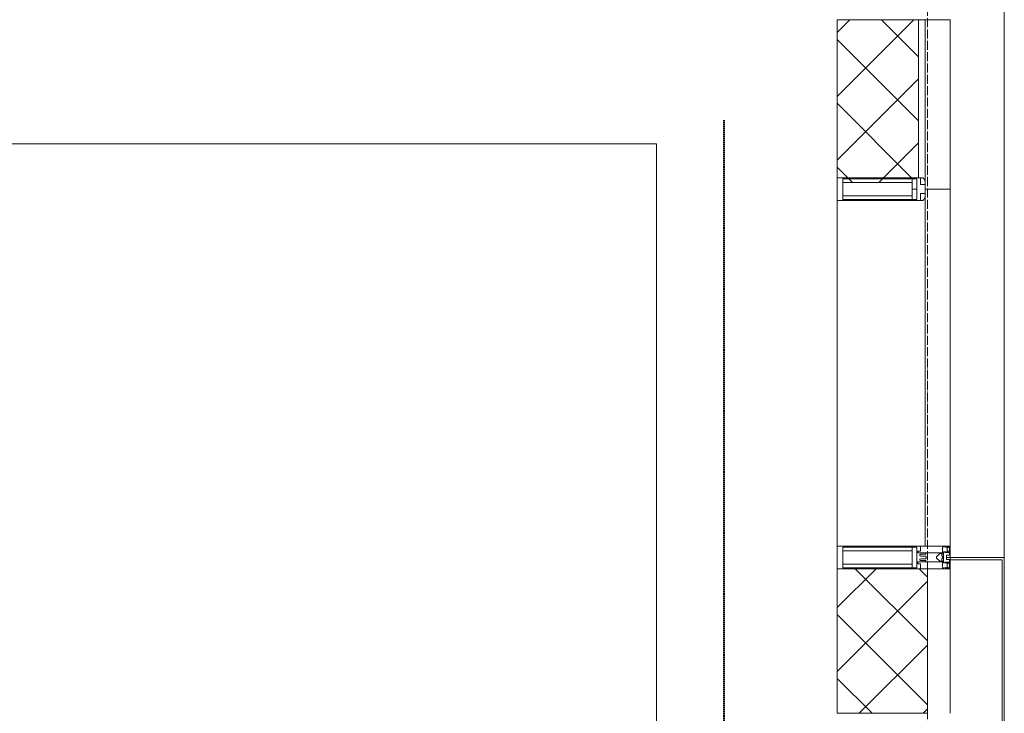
# Model space of a CAD drawing. Header units: millimetres. Extents: x 108703 to 201767, y 7718 to 232073.
# Tile 38 of 43: x 134740 to 136920, y 31240 to 32775. Entities that reach past the tile are written whole.
import ezdxf

# ---------------------------------------------------------------- set-up
doc = ezdxf.new("R2010")
doc.units = ezdxf.units.MM
for name, pattern in [('Линия сетки', [25, 20, -2.5, 0, -2.5]), ('Штрих_3_1_5_', [4.5, 3, -1.5]), ('Штриховая_ш3 п1_5', [4.5, 3, -1.5])]:
    doc.linetypes.add(name, pattern=pattern)
doc.layers.add('_Разделитель помещений_', color=4, linetype='Штриховая_ш3 п1_5', lineweight=40, true_color=0x00ffff)
for name, color, linetype, lineweight in [('Импосты витража', 7, 'Continuous', 18), ('Колонны', 7, 'Continuous', 18), ('Оси', 7, 'Continuous', 9), ('Панели витража', 7, 'Continuous', 18), ('Перекрытия', 7, 'Continuous', 18), ('Стены разрез', 7, 'Continuous', 40), ('Стены штриховка', 7, 'Continuous', 40), ('Элементы узлов', 7, 'Continuous', 18)]:
    doc.layers.add(name, color=color, linetype=linetype, lineweight=lineweight)
pattern_1 = [(45, (0, 0), (-70.71068, 70.71068), []), (135, (0, 0), (-70.71068, -70.71068), [])]

# ---------------------------------------------------------------- blocks, each defined once
blk = doc.blocks.new('135_SLK_K4_AR_rvt-1-МКСС_К4_L25_84_600_')
at = {"layer": '_Разделитель помещений_', "color": 131, "linetype": 'Штрих_3_1_5_', "true_color": 0xaaffff}
blk.add_line((136300, 28600), (136300, 32553), dxfattribs=at)
at = {"layer": 'Перекрытия', "color": 253, "true_color": 0xaaaaaa}
for p, q in [((136150, 32500), (131250, 32500)), ((136150, 30800), (136150, 32500))]:
    blk.add_line(p, q, dxfattribs=at)
blk = doc.blocks.new('A_SLK_PAN_Type1 - Прямой тип панели-6537264-МКСС_К4_L25_84_600_')
at = {"layer": 'Колонны', "lineweight": 5}
for p, q in [((-185, 120), (185, 120)), ((-185, 0), (-185, 120)), ((-180, 115), (-180, 0)), ((180, 115), (-180, 115)), ((180, 0), (180, 115)), ((185, 120), (185, 0)), ((-180, 0), (-185, 0)), ((185, 0), (180, 0))]:
    blk.add_line(p, q, dxfattribs=at)
blk = doc.blocks.new('System Panel - A_PAN_Glass-5804311-МКСС_К4_L25_84_600_')
at = {"layer": 'Панели витража', "color": 253, "lineweight": 5, "true_color": 0xaaaaaa}
for p, q in [((395, 0), (-395, 0)), ((-395, 0), (-395, -55)), ((395, -55), (395, 0)), ((-381, -55), (395, -55))]:
    blk.add_line(p, q, dxfattribs=at)
blk = doc.blocks.new('Rectangular Mullion - R_StandardFrame_50Wx250H-5804093-МКСС_К4_L25_84_600_')
at = {"layer": 'Импосты витража', "color": 253, "lineweight": 5, "true_color": 0xaaaaaa}
blk.add_line((136550, 31610), (136550, 32375), dxfattribs=at)
blk = doc.blocks.new('Rectangular Mullion - 50Wx250H-3927046-МКСС_К4_L25_84_600_')
at = {"layer": 'Элементы узлов', "color": 253, "lineweight": 5, "true_color": 0xaaaaaa}
for p, q in [((0, 250), (-25, 250)), ((-25, 250), (-25, 237.3)), ((-25, 65.2), (-25, 250)), ((-25, 250), (0, 250)), ((25, 250), (0, 250)), ((25, 250), (0, 250)), ((25, 237.3), (25, 250)), ((25, 65.2), (25, 250)), ((-23, 237.3), (0, 237.3)), ((-23, 237.3), (0, 237.3)), ((-23, 237.3), (-23, 73.6)), ((0, 237.3), (-14.9, 237.3)), ((-14.9, 237.3), (-14.9, 84)), ((-14.9, 84), (-14.9, 237.3)), ((14.9, 237.3), (0, 237.3)), ((0, 237.3), (23, 237.3)), ((23, 237.3), (0, 237.3)), ((14.9, 84), (14.9, 237.3)), ((14.9, 84), (14.9, 237.3)), ((23, 237.3), (23, 73.6)), ((-25, 73.6), (-25, 65.2)), ((0, 84), (-23, 84)), ((-23, 84), (-23, 73.6)), ((0, 84), (-23, 84)), ((-23, 73.6), (0, 73.6)), ((0, 73.6), (-23, 73.6)), ((-0.5, 73.6), (-23, 73.6)), ((-14.9, 84), (0, 84)), ((0, 84), (14.9, 84)), ((23, 84), (0, 84)), ((0, 84), (0, 73.6)), ((0, 84), (23, 84)), ((0, 73.6), (0, 84)), ((0, 73.6), (23, 73.6)), ((23, 73.6), (0, 73.6)), ((0.5, 73.6), (23, 73.6)), ((23, 73.6), (23, 84)), ((25, 65.2), (25, 73.6)), ((-25, 65.2), (-25, 60.2)), ((-10, 65.2), (-25, 65.2)), ((-25, 65.2), (-25, 60.2)), ((-25, 65.2), (-10, 65.2)), ((-10, 65.2), (-25, 65.2)), ((-10, 55), (-14, 55)), ((-14, 55), (-10, 55)), ((-10, 55), (-10, 65.2)), ((-10, 65.2), (-10, 55)), ((-10, 55), (-10, 65.2)), ((-10, 55), (0, 55)), ((0, 55), (-10, 55)), ((0, 55), (10, 55)), ((0, 55), (10, 55)), ((10, 65.2), (10, 55)), ((25, 65.2), (10, 65.2)), ((10, 55), (10, 65.2)), ((10, 65.2), (25, 65.2)), ((10, 65.2), (25, 65.2)), ((10, 55), (10, 65.2)), ((10, 55), (14, 55)), ((10, 55), (14, 55)), ((25, 65.2), (25, 60.2)), ((25, 60.2), (25, 65.2))]:
    blk.add_line(p, q, dxfattribs=at)
for centre, start, end in [((-14, 69.1), 218.9723, 270), ((-14, 69.1), 218.9723, 270), ((-14, 69.1), 218.9723, 270), ((14, 69.1), 270, 321.0277), ((14, 69.1), 270, 321.0277), ((14, 69.1), 270, 321.0277)]:
    blk.add_arc(centre, 14.1, start, end, dxfattribs=at)
blk = doc.blocks.new('Rectangular Mullion - R_InvisibleFrame_50Wx250H-3980528-МКСС_К4_L25_84_600_')
at = {"layer": 'Импосты витража', "color": 253, "lineweight": 5, "true_color": 0xaaaaaa}
for p, q in [((-25, 73.6), (-25, 237.3)), ((25, 237.3), (25, 73.6))]:
    blk.add_line(p, q, dxfattribs=at)
blk = doc.blocks.new('Rectangular Mullion - R_StandardFrame_50Wx250H-5804033-МКСС_К4_L25_84_600_')
at = {"layer": 'Импосты витража', "color": 253, "lineweight": 5, "true_color": 0xaaaaaa}
blk.add_line((136800, 20340), (136800, 20660), dxfattribs=at)
blk = doc.blocks.new('Rectangular Mullion - 50Wx250H-2623690-МКСС_К4_L25_84_600_')
at = {"layer": 'Элементы узлов', "color": 253, "lineweight": 5, "true_color": 0xaaaaaa}
for p, q in [((-25, 65.2), (-25, 250)), ((-25, 250), (0, 250)), ((25, 250), (0, 250)), ((25, 65.2), (25, 250)), ((-23, 237.3), (0, 237.3)), ((-23, 237.3), (-23, 73.6)), ((-14.9, 84), (-14.9, 237.3)), ((23, 237.3), (0, 237.3)), ((14.9, 84), (14.9, 237.3)), ((23, 237.3), (23, 73.6)), ((0, 84), (-23, 84)), ((-0.5, 73.6), (-23, 73.6)), ((-14, 71.3), (-14, 65.2)), ((-10, 71.3), (-14, 71.3)), ((-10, 53), (-10, 71.3)), ((-7, 65.2), (-5.9, 67.3)), ((-4.1, 67.3), (-5.9, 67.3)), ((-4.1, 67.3), (-2.9, 65.1)), ((0, 84), (23, 84)), ((0.5, 73.6), (23, 73.6)), ((4.1, 67.3), (2.9, 65.1)), ((4.1, 67.3), (5.9, 67.3)), ((7, 65.2), (5.9, 67.3)), ((10, 71.3), (14, 71.3)), ((10, 53), (10, 71.3)), ((14, 71.3), (14, 65.2)), ((-14, 65.2), (-25, 65.2)), ((-8.7, 53), (-10, 53)), ((-10, 53), (-10, 17)), ((-8.7, 53), (-7, 54.7)), ((-7, 65.2), (-7, 54.7)), ((-2.9, 65.1), (-2.9, 54.6)), ((-1.3, 53), (-2.9, 54.6)), ((0, 53), (-1.3, 53)), ((0, 53), (1.3, 53)), ((1.3, 53), (2.9, 54.6)), ((2.9, 65.1), (2.9, 54.6)), ((7, 65.2), (7, 54.7)), ((8.7, 53), (7, 54.7)), ((8.7, 53), (10, 53)), ((10, 53), (10, 17)), ((14, 65.2), (25, 65.2)), ((-8.5, 23), (-1.5, 30)), ((-8.5, 18.5), (-8.5, 23)), ((-1.5, 30), (0, 30)), ((1.5, 30), (0, 30)), ((8.5, 23), (1.5, 30)), ((8.5, 18.5), (8.5, 23)), ((-23.8, 14.6), (-25, 14.2)), ((-25, 0), (-25, 14.2)), ((-22.3, 17), (-23.8, 17)), ((-23.8, 17), (-23.8, 14.6)), ((-22.5, 10.6), (-23.8, 14.6)), ((-22.5, 10.6), (-23.7, 9.9)), ((-23.7, 1.3), (-23.7, 9.9)), ((-23.7, 1.3), (-11.8, 1.3)), ((-23.2, 10.2), (-22.5, 8)), ((-22.5, 8), (-22.5, 4.5)), ((-21.3, 4.5), (-22.5, 4.5)), ((-22.3, 17), (-22.3, 16)), ((-22.3, 16), (-21.3, 16)), ((-19, 17.6), (-21.3, 16)), ((-21.3, 4.5), (-21.3, 6.5)), ((-21.3, 6.5), (-14.2, 6.5)), ((-18.4, 16.6), (-19, 17.6)), ((-7.4, 16.6), (-18.4, 16.6)), ((-14.2, 6.5), (-14.2, 4.5)), ((-13.2, 4.5), (-14.2, 4.5)), ((-13.2, 4.5), (-12.2, 7.2)), ((-12.7, 7.6), (-11.3, 11.4)), ((-12.7, 7.6), (-11.8, 6.9)), ((-12.2, 9), (-12.2, 14.8)), ((-12.2, 14.8), (0, 14.8)), ((-11.8, 1.3), (-11.8, 6.9)), ((-10.5, 11.2), (-11.3, 11.4)), ((-10.5, 1.5), (-10.5, 11.2)), ((-4.8, 1.5), (-10.5, 1.5)), ((-10, 17), (-7.5, 17)), ((-7.5, 18.5), (-8.5, 18.5)), ((-7.5, 17), (-7.5, 18.5)), ((-7.4, 18), (-7.4, 16.6)), ((-2.6, 18), (-7.4, 18)), ((0, 8), (-4.8, 8)), ((-4.8, 1.5), (-4.8, 8)), ((-2.6, 18), (-2.6, 16.8)), ((-2.6, 16.8), (0, 16.8)), ((2.6, 16.8), (0, 16.8)), ((0, 14.8), (0, 16.8)), ((0, 14.8), (0, 16.8)), ((12.2, 14.8), (0, 14.8)), ((0, 0), (0, 8)), ((0, 8), (4.8, 8)), ((0, 0), (0, 8)), ((2.6, 18), (2.6, 16.8)), ((2.6, 18), (7.4, 18)), ((4.8, 1.5), (4.8, 8)), ((4.8, 1.5), (10.5, 1.5)), ((7.4, 18), (7.4, 16.6)), ((7.4, 16.6), (18.4, 16.6)), ((7.5, 18.5), (8.5, 18.5)), ((7.5, 17), (7.5, 18.5)), ((10, 17), (7.5, 17)), ((10.5, 11.2), (11.3, 11.4)), ((10.5, 1.5), (10.5, 11.2)), ((12.7, 7.6), (11.3, 11.4)), ((12.7, 7.6), (11.8, 6.9)), ((11.8, 1.3), (11.8, 6.9)), ((23.7, 1.3), (11.8, 1.3)), ((12.2, 9), (12.2, 14.8)), ((13.2, 4.5), (12.2, 7.2)), ((13.2, 4.5), (14.2, 4.5)), ((21.3, 6.5), (14.2, 6.5)), ((14.2, 6.5), (14.2, 4.5)), ((18.4, 16.6), (19, 17.6)), ((19, 17.6), (21.3, 16)), ((22.3, 16), (21.3, 16)), ((21.3, 4.5), (21.3, 6.5)), ((21.3, 4.5), (22.5, 4.5)), ((22.3, 17), (22.3, 16)), ((22.3, 17), (23.8, 17)), ((22.5, 10.6), (23.8, 14.6)), ((22.5, 10.6), (23.7, 9.9)), ((23.2, 10.2), (22.5, 8)), ((22.5, 8), (22.5, 4.5)), ((23.7, 1.3), (23.7, 9.9)), ((23.8, 17), (23.8, 14.6)), ((23.8, 14.6), (25, 14.2)), ((25, 0), (25, 14.2)), ((-25, 0), (0, 0)), ((25, 0), (0, 0))]:
    blk.add_line(p, q, dxfattribs=at)
for centre, start, end in [((-0.5, 73.1), 360, 90), ((0.5, 73.1), 90, 180)]:
    blk.add_arc(centre, 0.5, start, end, dxfattribs=at)
blk = doc.blocks.new('Rectangular Mullion - R_StandardFrame_50Wx250H-V36-МКСС_К4_L25_84_600_')
at = {"layer": 'Импосты витража', "color": 253, "lineweight": 5, "true_color": 0xaaaaaa}
for p, q in [((-25, 0), (-25, 250)), ((-25, 250), (25, 250)), ((25, 250), (25, 0)), ((0, 0), (-25, 0)), ((25, 0), (5, 0))]:
    blk.add_line(p, q, dxfattribs=at)
blk = doc.blocks.new('A_OGR_PAN_Отлив - A_OGR_PAN_Отлив-6070770-МКСС_К4_L25_84_600_')
at = {"layer": 'Колонны', "color": 253, "lineweight": 5, "true_color": 0xaaaaaa}
blk.add_line((607.5, 120), (-607.5, 120), dxfattribs=at)
blk = doc.blocks.new('135_SLK_K4_AR_FCD_rvt-1-МКСС_К4_L25_84_600_')
at = {"layer": 'Стены разрез', "lineweight": 5, "true_color": 0xaaaaaa}
h = blk.add_hatch(dxfattribs=at)
h.set_pattern_fill('FP_4', color=253, style=0, pattern_type=2)
h.set_pattern_definition(pattern_1)
h.paths.add_polyline_path([(136614.1, 32414.9), (136716, 32414.9), (136716, 32423), (136726.5, 32423), (136726.5, 32425), (136730, 32425), (136730, 32775), (136550, 32775), (136550, 32425), (136562.7, 32425), (136562.7, 32414.9)])
h = blk.add_hatch(dxfattribs=at)
h.set_pattern_fill('FP_4', color=253, style=0, pattern_type=2)
h.set_pattern_definition(pattern_1)
h.paths.add_polyline_path([(136750, 31240), (136750, 31560), (136550, 31560), (136550, 31240)])
at = {"layer": 'Стены разрез', "color": 253, "lineweight": 9, "true_color": 0xaaaaaa}
for p, q in [((136550, 32775), (136550, 32425)), ((136800, 32775), (136550, 32775)), ((136800, 32400), (136800, 32775)), ((136745, 32400), (136800, 32400)), ((136550, 31560), (136550, 31240)), ((136750, 31560), (136550, 31560)), ((136750, 31240), (136750, 31560)), ((136550, 31240), (136750, 31240))]:
    blk.add_line(p, q, dxfattribs=at)
at = {"layer": 'Стены штриховка', "color": 253, "lineweight": 9, "true_color": 0xaaaaaa}
for p, q in [((136730, 32425), (136730, 32775)), ((136745, 32414), (136745, 32775))]:
    blk.add_line(p, q, dxfattribs=at)
at = {"layer": 'Импосты витража', "color": 253, "lineweight": 5, "true_color": 0xaaaaaa, "extrusion": (0, 0, -1), "rotation": 270}
for name, p in [('Rectangular Mullion - 50Wx250H-3927046-МКСС_К4_L25_84_600_', (-136800, 32400)), ('Rectangular Mullion - R_InvisibleFrame_50Wx250H-3980528-МКСС_К4_L25_84_600_', (-136800, 32400)), ('Rectangular Mullion - 50Wx250H-2623690-МКСС_К4_L25_84_600_', (-136800, 31585)), ('Rectangular Mullion - R_StandardFrame_50Wx250H-V36-МКСС_К4_L25_84_600_', (-136800, 31585))]:
    blk.add_blockref(name, p, dxfattribs=at)
at = {"layer": 'Импосты витража', "color": 253, "lineweight": 5, "true_color": 0xaaaaaa}
for name, p in [('Rectangular Mullion - R_StandardFrame_50Wx250H-5804093-МКСС_К4_L25_84_600_', (0, 0)), ('Rectangular Mullion - R_StandardFrame_50Wx250H-5804033-МКСС_К4_L25_84_600_', (0, 10900))]:
    blk.add_blockref(name, p, dxfattribs=at)
at = {"layer": 'Колонны', "color": 253, "lineweight": 5, "true_color": 0xaaaaaa}
for name, p, rotation in [('A_OGR_PAN_Отлив - A_OGR_PAN_Отлив-6070770-МКСС_К4_L25_84_600_', (136800, 32192.5), 269.9999999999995), ('A_SLK_PAN_Type1 - Прямой тип панели-6537264-МКСС_К4_L25_84_600_', (136800, 31400), 269.9999999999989)]:
    blk.add_blockref(name, p, dxfattribs=dict(at, rotation=rotation))
at = {"layer": 'Панели витража', "color": 253, "lineweight": 5, "true_color": 0xaaaaaa, "rotation": 270}
blk.add_blockref('System Panel - A_PAN_Glass-5804311-МКСС_К4_L25_84_600_', (136800, 32005), dxfattribs=at)

msp = doc.modelspace()

# ---------------------------------------------------------------- linework, layer by layer
at = {"layer": 'Оси', "linetype": 'Линия сетки'}
msp.add_line((136750, 12025.7), (136750, 33100), dxfattribs=at)

# ---------------------------------------------------------------- block references
at = {"lineweight": 5}
for name in ['135_SLK_K4_AR_FCD_rvt-1-МКСС_К4_L25_84_600_', '135_SLK_K4_AR_rvt-1-МКСС_К4_L25_84_600_']:
    msp.add_blockref(name, (0, 0), dxfattribs=at)

doc.saveas('drawing.dxf')
